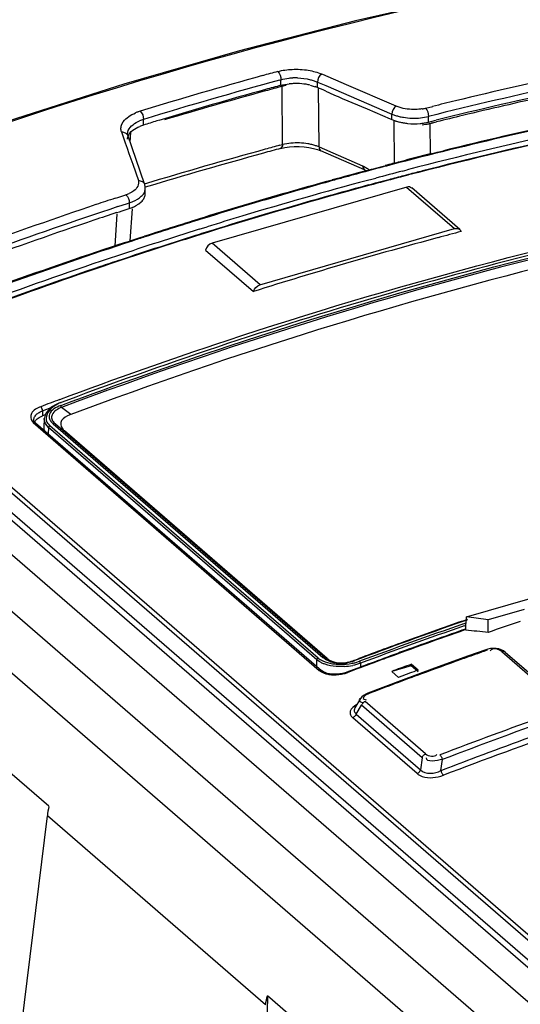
# Model space of a CAD drawing. Header units: inches. Extents: x 0 to 117, y 0 to 83.
# Tile 38 of 59: x 97.786 to 98.403, y 29.328 to 30.54. Entities that reach past the tile are written whole.
import ezdxf

# ---------------------------------------------------------------- set-up
doc = ezdxf.new("R2010")
doc.units = ezdxf.units.IN
doc.header["$LTSCALE"] = 6.431102
doc.header["$MEASUREMENT"] = 0
doc.layers.get('0').update_dxf_attribs({"linetype": 'CONTINUOUS'})

msp = doc.modelspace()

# ---------------------------------------------------------------- linework, layer by layer
at = {"color": 7, "linetype": 'CONTINUOUS'}
for p, q in [((103.3849, 24.9544), (96.9199, 30.5532)), ((96.8547, 30.5344), (103.3197, 24.9355)), ((98.106, 30.466), (98.1078, 30.4665)), ((98.1077, 30.4596), (98.1078, 30.4665)), ((98.1527, 30.4569), (98.1527, 30.4637)), ((98.1527, 30.4637), (98.1629, 30.4593)), ((98.1595, 30.4728), (98.158, 30.4735)), ((98.1886, 30.4604), (98.1595, 30.4728)), ((98.1098, 30.3867), (98.1093, 30.4584)), ((98.1436, 30.4599), (98.15, 30.458)), ((98.1547, 30.3838), (98.1542, 30.4559)), ((98.1629, 30.4593), (98.2444, 30.4242)), ((98.1629, 30.4525), (98.1731, 30.448)), ((98.2497, 30.434), (98.1886, 30.4604)), ((98.1833, 30.4436), (98.2139, 30.4308)), ((98.2139, 30.4308), (98.2423, 30.4184)), ((98.2533, 30.4326), (98.2497, 30.434)), ((98.2858, 30.4315), (98.2946, 30.4337)), ((97.9295, 30.4138), (97.9337, 30.4159)), ((97.9385, 30.4107), (97.9386, 30.4177)), ((98.2423, 30.4184), (98.2444, 30.4175)), ((98.2444, 30.4175), (98.2444, 30.4242)), ((98.2444, 30.4175), (98.2489, 30.4158)), ((98.2468, 30.4161), (98.2471, 30.3633)), ((98.2894, 30.4144), (98.2894, 30.4213)), ((98.2894, 30.4144), (98.2987, 30.4167)), ((97.9119, 30.4117), (97.9137, 30.4148)), ((97.9405, 30.4113), (97.9385, 30.4107)), ((98.2844, 30.4133), (98.2894, 30.4144)), ((98.2917, 30.4127), (98.2993, 30.4146)), ((98.292, 30.3751), (98.2917, 30.4127)), ((98.2931, 30.4145), (98.2934, 30.4133)), ((97.9115, 30.4023), (97.9161, 30.389)), ((97.9189, 30.399), (97.9189, 30.3998)), ((97.9189, 30.3998), (97.9189, 30.3998)), ((97.9192, 30.3981), (97.9189, 30.399)), ((97.9399, 30.3382), (97.9192, 30.3981)), ((97.9221, 30.3895), (97.923, 30.402)), ((97.9161, 30.389), (97.9184, 30.3824)), ((97.9184, 30.3824), (97.9207, 30.3757)), ((98.1064, 30.3858), (98.1098, 30.3867)), ((98.1183, 30.3839), (98.1242, 30.3843)), ((98.1477, 30.382), (98.1529, 30.3805)), ((98.1529, 30.3805), (98.1571, 30.379)), ((98.1547, 30.3838), (98.2082, 30.3607)), ((98.2107, 30.3558), (98.1571, 30.3789)), ((98.1571, 30.3789), (98.1571, 30.3789)), ((98.3002, 30.3772), (98.3078, 30.3791)), ((97.9207, 30.3757), (97.9254, 30.3624)), ((98.2932, 30.3755), (98.3002, 30.3772)), ((97.9254, 30.3624), (97.9323, 30.3424)), ((98.2112, 30.3542), (98.2167, 30.3557)), ((98.2169, 30.3548), (98.2114, 30.3533)), ((98.2167, 30.3557), (98.2191, 30.3563)), ((98.2215, 30.356), (98.2169, 30.3548)), ((98.2191, 30.3563), (98.2215, 30.3569)), ((98.2215, 30.3569), (98.2246, 30.3577)), ((98.2246, 30.3577), (98.2359, 30.3607)), ((98.2575, 30.3541), (98.2632, 30.3556)), ((98.1677, 30.3423), (98.1709, 30.3432)), ((98.2142, 30.3427), (98.2198, 30.3441)), ((98.2198, 30.3441), (98.2245, 30.3454)), ((98.2405, 30.3435), (98.2291, 30.3405)), ((98.2647, 30.3498), (98.259, 30.3483)), ((98.2649, 30.3492), (98.2592, 30.3477)), ((97.9408, 30.3326), (97.9407, 30.3347)), ((97.9407, 30.3259), (97.9408, 30.3325)), ((98.2626, 30.3344), (98.023, 30.2653)), ((98.2213, 30.3384), (98.2158, 30.3369)), ((98.2214, 30.3377), (98.2159, 30.3363)), ((98.2237, 30.339), (98.2213, 30.3384)), ((98.2262, 30.339), (98.2214, 30.3377)), ((98.226, 30.3396), (98.2237, 30.339)), ((98.2291, 30.3405), (98.226, 30.3396)), ((98.2625, 30.3344), (98.3216, 30.2832)), ((98.328, 30.2822), (98.269, 30.3333)), ((97.9036, 30.3206), (97.9068, 30.3217)), ((97.9068, 30.3217), (97.9169, 30.325)), ((97.9241, 30.3282), (97.9208, 30.3265)), ((97.9268, 30.3299), (97.9241, 30.3282)), ((97.907, 30.3104), (97.9189, 30.3143)), ((97.9123, 30.3051), (97.921, 30.308)), ((97.9189, 30.3143), (97.9211, 30.315)), ((97.9211, 30.315), (97.921, 30.308)), ((97.9222, 30.2682), (97.9249, 30.3077)), ((97.933, 30.3139), (97.9359, 30.3162)), ((97.9059, 30.3013), (97.9032, 30.2617)), ((97.9054, 30.3029), (97.9091, 30.3041)), ((97.9091, 30.3041), (97.9123, 30.3051)), ((98.0071, 30.2824), (98.0168, 30.2854)), ((98.082, 30.2141), (98.3216, 30.2832)), ((97.9245, 30.269), (97.9346, 30.2722)), ((97.9346, 30.2722), (97.9398, 30.2739)), ((98.0186, 30.2797), (98.0089, 30.2767)), ((98.0188, 30.279), (98.0091, 30.276)), ((97.9177, 30.2667), (97.9245, 30.269)), ((98.0821, 30.2141), (98.0231, 30.2653)), ((98.0149, 30.2569), (98.074, 30.2058)), ((97.5558, 30.1247), (98.8288, 29.0223)), ((97.5787, 30.129), (98.8439, 29.0333)), ((98.8443, 29.0393), (97.5914, 30.1244)), ((98.8242, 29.0161), (97.5513, 30.1185)), ((97.5386, 30.0876), (98.8043, 28.9915)), ((97.8364, 30.0692), (97.8343, 30.0684)), ((97.8364, 30.0653), (97.8381, 30.0659)), ((97.843, 30.0713), (97.837, 30.069)), ((97.8111, 30.0512), (97.8143, 30.0527)), ((97.8112, 30.0576), (97.8143, 30.059)), ((97.8143, 30.059), (97.8249, 30.063)), ((97.8143, 30.059), (97.8143, 30.0527)), ((97.8175, 30.0539), (97.8143, 30.0527)), ((97.8206, 30.059), (97.8186, 30.0563)), ((97.8232, 30.0616), (97.8206, 30.059)), ((97.8491, 30.0544), (97.8378, 30.0631)), ((97.8491, 30.0544), (97.845, 30.0526)), ((97.8013, 30.046), (97.8027, 30.0445)), ((97.8027, 30.0445), (98.155, 29.7393)), ((97.8035, 30.0479), (97.8035, 30.0479)), ((97.8038, 30.0458), (97.8035, 30.0479)), ((97.8056, 30.0442), (98.1579, 29.739)), ((97.8164, 30.0494), (97.8158, 30.0386)), ((97.8211, 30.0428), (97.8232, 30.0406)), ((98.1536, 29.7545), (97.8232, 30.0406)), ((97.8254, 30.045), (97.8274, 30.043)), ((97.8274, 30.043), (98.1594, 29.7554)), ((97.8282, 30.0447), (97.8302, 30.0428)), ((97.8302, 30.0428), (98.1622, 29.7552)), ((97.8216, 30.0385), (97.8212, 30.0306)), ((98.1521, 29.7524), (97.8216, 30.0385)), ((97.8397, 30.0357), (97.8411, 30.0344)), ((98.1647, 29.7541), (97.8411, 30.0344)), ((98.3362, 29.8052), (98.4146, 29.8279)), ((98.4074, 29.8144), (98.3631, 29.8016)), ((98.3315, 29.8001), (98.3373, 29.8022)), ((98.3376, 29.8015), (98.3317, 29.7995)), ((98.3327, 29.7967), (98.3358, 29.7977)), ((98.3361, 29.8014), (98.3362, 29.8052)), ((98.3631, 29.8016), (98.3362, 29.8052)), ((98.3631, 29.7861), (98.3631, 29.8016)), ((98.3335, 29.7941), (98.3356, 29.7948)), ((98.267, 29.7661), (98.2619, 29.7642)), ((98.3601, 29.7648), (98.3388, 29.7572)), ((98.3625, 29.7655), (98.3601, 29.7648)), ((98.3658, 29.7661), (98.3625, 29.7655)), ((98.376, 29.7657), (98.3727, 29.7662)), ((98.3796, 29.7624), (98.4535, 29.6984)), ((98.3838, 29.7619), (98.4577, 29.6979)), ((98.1519, 29.7442), (98.1521, 29.7524)), ((98.1549, 29.7503), (98.1521, 29.7524)), ((98.1647, 29.7541), (98.1622, 29.7552)), ((98.1682, 29.7514), (98.1716, 29.7501)), ((98.1975, 29.7516), (98.1999, 29.7525)), ((98.1999, 29.7525), (98.2035, 29.7539)), ((98.2001, 29.7491), (98.2045, 29.7505)), ((98.2429, 29.7573), (98.2378, 29.7554)), ((98.3388, 29.7572), (98.2969, 29.7421)), ((98.1621, 29.7366), (98.16, 29.7376)), ((98.2012, 29.7417), (98.1889, 29.7371)), ((98.2015, 29.7411), (98.19, 29.7367)), ((98.2035, 29.7426), (98.2012, 29.7417)), ((98.2072, 29.744), (98.2035, 29.7426)), ((98.2056, 29.7481), (98.2056, 29.7432)), ((98.2683, 29.745), (98.2442, 29.738)), ((98.2442, 29.738), (98.2526, 29.7307)), ((98.2969, 29.7421), (98.255, 29.7266)), ((98.2656, 29.7459), (98.2683, 29.7469)), ((98.2683, 29.7469), (98.2683, 29.745)), ((98.2767, 29.7396), (98.2683, 29.7469)), ((98.2767, 29.7377), (98.2683, 29.745)), ((98.255, 29.7266), (98.2147, 29.7113)), ((98.2553, 29.7317), (98.2526, 29.7307)), ((98.2058, 29.7048), (98.1989, 29.6934)), ((98.2072, 29.7066), (98.2057, 29.7046)), ((98.2859, 29.6364), (98.2113, 29.701)), ((98.2116, 29.7033), (98.2128, 29.7031)), ((98.1987, 29.6932), (98.1985, 29.6928)), ((98.2004, 29.6856), (98.207, 29.6964)), ((98.2816, 29.6318), (98.207, 29.6964)), ((98.208, 29.6997), (98.2093, 29.6992)), ((98.1943, 29.683), (98.1961, 29.681)), ((98.2754, 29.6123), (98.1961, 29.681)), ((98.199, 29.6869), (98.2004, 29.6856)), ((98.2004, 29.6856), (98.2797, 29.6168)), ((97.8219, 29.572), (97.7466, 29.6372)), ((98.2816, 29.6318), (98.2797, 29.6168)), ((98.3048, 29.6159), (98.3065, 29.6297)), ((97.5465, 27.3148), (97.8202, 29.5604)), ((98.0889, 29.3277), (97.8202, 29.5604)), ((98.0911, 29.3388), (98.084, 28.904)), ((98.1664, 29.2736), (98.0911, 29.3388))]:
    msp.add_line(p, q, dxfattribs=at)
for points in [[(98.6028, 30.6205), (98.4836, 30.6), (98.3417, 30.5716), (98.1994, 30.539), (98.0569, 30.5021)], [(98.0569, 30.5021), (97.9145, 30.461), (97.772, 30.4157), (97.6298, 30.3662), (97.4879, 30.3127)], [(98.1074, 30.3819), (98.1126, 30.3831), (98.1183, 30.3839)], [(98.1242, 30.3843), (98.1303, 30.3844), (98.1363, 30.384), (98.1422, 30.3832), (98.1477, 30.382)], [(98.2107, 30.3558), (98.2111, 30.3556), (98.2125, 30.3548), (98.2131, 30.3543)], [(97.9407, 30.3347), (97.9402, 30.3374), (97.9399, 30.3382)], [(97.8343, 30.0684), (97.8301, 30.0663), (97.8264, 30.0641), (97.8232, 30.0616)], [(97.8364, 30.0692), (97.8365, 30.0692), (97.8366, 30.0692), (97.8368, 30.0691), (97.837, 30.069)], [(97.8378, 30.0631), (97.8377, 30.0634), (97.8375, 30.0637), (97.8374, 30.064), (97.8372, 30.0643), (97.837, 30.0645), (97.8369, 30.0647), (97.8367, 30.0649), (97.8365, 30.0651), (97.8364, 30.0653)], [(97.8186, 30.0563), (97.8173, 30.0534), (97.8165, 30.0504), (97.8164, 30.0495)], [(97.8037, 30.0467), (97.8035, 30.0473), (97.8035, 30.0479)], [(97.8056, 30.0442), (97.8049, 30.0448), (97.8044, 30.0454), (97.804, 30.0461), (97.8037, 30.0467)], [(97.8232, 30.0406), (97.8229, 30.0405), (97.8227, 30.0403), (97.8224, 30.0401), (97.8222, 30.0399), (97.822, 30.0397), (97.8219, 30.0394), (97.8218, 30.0391), (97.8217, 30.0388), (97.8216, 30.0385)], [(97.8302, 30.0428), (97.8298, 30.043), (97.8295, 30.0431), (97.8292, 30.0432), (97.8289, 30.0432), (97.8286, 30.0432), (97.8283, 30.0432), (97.828, 30.0431), (97.8277, 30.0431), (97.8274, 30.043)], [(98.3618, 29.7642), (98.3614, 29.7645), (98.361, 29.7647), (98.3607, 29.7648), (98.3603, 29.7648), (98.3601, 29.7648)], [(98.3727, 29.7662), (98.3693, 29.7664), (98.3658, 29.7661)], [(98.3838, 29.7618), (98.3817, 29.7634), (98.379, 29.7647), (98.376, 29.7657)], [(98.3838, 29.7619), (98.3836, 29.762), (98.383, 29.7624), (98.3824, 29.7626), (98.3818, 29.7627), (98.3811, 29.7627), (98.3804, 29.7626), (98.3796, 29.7624)], [(98.1521, 29.7524), (98.1521, 29.7526), (98.1522, 29.7529), (98.1523, 29.7532), (98.1524, 29.7535), (98.1526, 29.7537), (98.1528, 29.754), (98.1531, 29.7542), (98.1533, 29.7543), (98.1536, 29.7545)], [(98.1622, 29.7552), (98.1618, 29.7554), (98.1615, 29.7556), (98.1612, 29.7556), (98.1609, 29.7557), (98.1606, 29.7557), (98.1603, 29.7557), (98.16, 29.7556), (98.1597, 29.7555), (98.1594, 29.7554)], [(98.1975, 29.7516), (98.1976, 29.7517), (98.1977, 29.7518), (98.1979, 29.7518), (98.198, 29.7518), (98.1982, 29.7518), (98.1983, 29.7517), (98.1985, 29.7516), (98.1986, 29.7515), (98.1988, 29.7514)], [(98.2056, 29.7481), (98.2056, 29.7484), (98.2055, 29.7487), (98.2054, 29.749), (98.2053, 29.7493), (98.2052, 29.7496), (98.205, 29.7499), (98.2049, 29.7501), (98.2047, 29.7504), (98.2045, 29.7505)], [(98.16, 29.7376), (98.1583, 29.7387), (98.1579, 29.739)], [(98.1674, 29.7351), (98.1646, 29.7357), (98.1621, 29.7366)], [(98.1889, 29.7371), (98.1869, 29.7364), (98.1837, 29.7356)], [(98.1837, 29.7356), (98.1804, 29.735), (98.177, 29.7346), (98.1736, 29.7345), (98.1704, 29.7347), (98.1674, 29.7351)], [(98.2113, 29.701), (98.2109, 29.7008), (98.2104, 29.7006), (98.2099, 29.7003), (98.2093, 29.6998), (98.2087, 29.6992), (98.2081, 29.6986), (98.2077, 29.6979), (98.2073, 29.6972), (98.207, 29.6964)], [(98.2147, 29.7113), (98.2122, 29.7102), (98.2095, 29.7086), (98.2072, 29.7066)], [(98.2147, 29.7113), (98.2148, 29.7114), (98.2151, 29.7114), (98.2155, 29.7113), (98.2159, 29.7111), (98.2163, 29.7108)], [(98.1984, 29.6825), (98.1979, 29.6821), (98.1973, 29.6816), (98.1967, 29.6813), (98.1961, 29.681)], [(98.2004, 29.6856), (98.2001, 29.6849), (98.1998, 29.6843), (98.1994, 29.6836), (98.1989, 29.6831), (98.1984, 29.6825)], [(98.2816, 29.6318), (98.2819, 29.6325), (98.2822, 29.6332), (98.2826, 29.6338), (98.283, 29.6344), (98.2835, 29.6349), (98.2841, 29.6354), (98.2847, 29.6358), (98.2853, 29.6361), (98.2859, 29.6364)], [(98.3034, 29.6353), (98.3038, 29.6349), (98.3042, 29.6345), (98.3046, 29.6339), (98.305, 29.6333), (98.3053, 29.6327), (98.3057, 29.632), (98.306, 29.6312), (98.3063, 29.6304), (98.3065, 29.6297)], [(98.2754, 29.6123), (98.2758, 29.6124), (98.2763, 29.6127), (98.2768, 29.613), (98.2774, 29.6135), (98.278, 29.6141), (98.2786, 29.6147), (98.279, 29.6154), (98.2794, 29.6161), (98.2797, 29.6168)], [(98.3047, 29.6159), (98.305, 29.6151), (98.3052, 29.6144), (98.3055, 29.6136), (98.3059, 29.6129), (98.3062, 29.6123), (98.3066, 29.6117), (98.307, 29.6111), (98.3074, 29.6106), (98.3078, 29.6103)]]:
    msp.add_lwpolyline(points, dxfattribs=at)
for centre, radius, start, end in [((99.5284, 25.4654), 5.1192, 100.2492, 103.6228), ((99.5229, 25.4955), 5.0779, 100.2341, 104.0586), ((99.5123, 25.2828), 5.3814, 105.172, 105.3797), ((99.5173, 25.5087), 5.057, 100.2115, 103.9436), ((99.533, 25.2089), 5.4582, 105.3831, 107.0292), ((99.5159, 25.2717), 5.3823, 105.1857, 107.0404), ((98.1258, 30.3939), 0.0748, 92.443, 96.4723), ((98.1259, 30.3911), 0.0777, 88.3813, 92.4327), ((99.5109, 25.2825), 5.3639, 105.3728, 106.8364), ((99.5765, 25.0271), 5.626, 105.3354, 106.6498), ((99.5572, 25.0968), 5.5536, 105.1121, 105.333), ((99.4916, 25.3516), 5.2922, 105.1592, 105.3703), ((98.1259, 30.3995), 0.0612, 101.1346, 105.7585), ((98.1261, 30.3857), 0.0761, 92.4057, 96.273), ((98.1262, 30.3834), 0.0785, 88.5464, 92.4007), ((98.1263, 30.3848), 0.0771, 80.7618, 88.6136), ((98.1274, 30.3919), 0.0699, 76.631, 80.7163), ((98.1334, 30.4117), 0.0492, 66.8337, 70.2911), ((97.614, 29.2032), 1.3646, 66.2783, 66.7448), ((98.6746, 31.5905), 1.2477, 246.2998, 246.8097), ((99.5387, 25.4388), 5.0795, 100.0159, 104.5426), ((99.4671, 25.7057), 4.8712, 103.5881, 103.9284), ((99.5549, 25.3573), 5.1743, 100.5576, 103.9466), ((99.5829, 25.247), 5.3246, 102.4787, 103.5928), ((97.9534, 30.366), 0.0646, 107.0169, 109.1847), ((99.5419, 25.4344), 5.0781, 100.0315, 104.5652), ((98.2735, 30.4807), 0.0507, 279.3747, 283.9615), ((97.9519, 30.3705), 0.0599, 109.1619, 112.9034), ((97.9538, 30.3693), 0.0507, 110.3382, 113.3224), ((97.9554, 30.365), 0.0553, 107.6782, 110.345), ((99.5275, 25.2266), 5.4222, 106.8339, 107.019), ((98.2686, 30.4762), 0.0636, 251.9745, 256.3734), ((98.2702, 30.4908), 0.0715, 256.5002, 260.586), ((98.2715, 30.4987), 0.0795, 260.6022, 275.837), ((99.544, 25.4219), 5.0913, 100.5705, 104.3508), ((99.5979, 25.1842), 5.3892, 103.5912, 103.9437), ((97.9536, 30.3611), 0.0519, 106.9698, 112.3443), ((98.2705, 30.4839), 0.0714, 256.3504, 260.3488), ((98.2714, 30.4896), 0.0772, 260.353, 264.2131), ((98.2718, 30.4928), 0.0805, 264.1589, 275.389), ((98.2724, 30.4858), 0.0735, 275.4152, 279.3934), ((98.2777, 30.4752), 0.0641, 280.9439, 282.6641), ((99.5661, 24.982), 5.5975, 105.3062, 106.8937), ((99.4694, 25.3082), 5.2534, 105.0264, 105.2665), ((99.5351, 25.0926), 5.4827, 105.1053, 105.299), ((98.1276, 30.3093), 0.0795, 80.3103, 95.465), ((98.1288, 30.3169), 0.0718, 76.3005, 80.2905), ((99.4896, 25.2355), 5.3287, 105.2698, 106.897), ((99.5956, 25.1876), 5.3489, 104.0925, 104.5208), ((99.5573, 25.3566), 5.1748, 104.7114, 104.9596), ((99.6028, 25.16), 5.3774, 104.5206, 104.7251), ((99.6101, 25.1588), 5.3685, 105.0708, 106.7733), ((99.6284, 25.0653), 5.4754, 105.4726, 105.9537), ((99.7016, 24.824), 5.7266, 105.374, 105.5368), ((99.6165, 25.1083), 5.4308, 104.9967, 105.4373), ((99.6418, 25.0419), 5.5006, 105.0726, 105.3749), ((99.5853, 25.2497), 5.2742, 104.5811, 104.9523), ((99.5885, 25.2459), 5.2722, 104.6038, 104.9751), ((99.5856, 25.2533), 5.2649, 104.5932, 104.8022), ((99.5801, 25.2743), 5.2432, 104.3333, 104.5295), ((97.9304, 30.3327), 0.0104, 349.1777, 359.0497), ((99.6186, 25.1361), 5.386, 105.0959, 107.2793), ((99.7935, 24.4946), 6.0685, 105.53954, 105.9725), ((99.604, 25.1849), 5.3358, 105.0806, 106.0542), ((99.5377, 25.3766), 5.2071, 108.289, 108.5618), ((97.9038, 30.3652), 0.0422, 288.0576, 293.7008), ((97.9299, 30.3262), 0.0108, 349.2608, 358.582), ((99.6491, 24.9934), 5.5503, 105.9553, 107.1429), ((99.7233, 24.7339), 5.8191, 105.95588, 107.08524), ((99.716, 24.8424), 5.7702, 108.5524, 111.66321), ((99.6927, 24.9088), 5.689, 108.2933, 111.6847), ((97.9046, 30.3584), 0.0531, 288.0746, 293.388), ((97.9047, 30.367), 0.0545, 287.511, 292.487), ((99.6286, 25.0996), 5.4245, 106.0549, 107.2654), ((99.6858, 25.2426), 5.167, 101.4328, 106.2028), ((99.6183, 25.1257), 5.4532, 108.3065, 108.6148), ((99.6749, 24.9096), 5.6379, 107.1418, 107.923), ((99.5395, 25.3339), 5.1916, 107.0925, 107.9414), ((99.6354, 25.0739), 5.4571, 106.7699, 107.2533), ((99.6969, 24.8951), 5.6968, 108.6243, 111.6736), ((99.6572, 25.0043), 5.53, 107.3614, 108.457), ((99.659, 25.002), 5.5267, 107.372, 108.4666), ((99.6603, 25.0009), 5.5275, 107.3817, 108.476), ((99.4747, 25.5361), 4.9793, 107.9479, 108.1375), ((99.6971, 25.0636), 5.3923, 105.0015, 107.5175), ((99.6663, 25.1755), 5.2762, 104.6744, 104.9935), ((99.7389, 24.7177), 5.8402, 108.17, 111.26791), ((99.8004, 24.5582), 6.01, 108.18662, 111.23785), ((99.7181, 24.8256), 5.7188, 108.4695, 111.8521), ((99.7214, 24.822), 5.7165, 108.4885, 111.8612), ((99.7181, 24.829), 5.7096, 108.7198, 111.4483), ((99.677, 24.9478), 5.5839, 108.4652, 108.7108), ((99.7959, 24.8572), 5.5678, 106.1844, 110.5342), ((99.8533, 24.6855), 5.7528, 110.53251, 110.78272), ((97.8272, 30.0379), 0.0114, 176.7407, 193.7681), ((100.2041, 24.4203), 5.6958, 109.1925, 110.6139), ((100.1935, 24.4466), 5.6681, 109.1788, 109.963), ((100.1918, 24.4889), 5.604, 108.6205, 109.0461), ((100.2544, 24.2553), 5.8651, 109.12634, 110.45691), ((100.2591, 24.2419), 5.8767, 109.1268, 110.45224), ((100.1982, 24.4484), 5.6567, 109.2413, 110.2722), ((100.2009, 24.4384), 5.6678, 109.2221, 109.951), ((97.2255, 18.2572), 11.5849, 84.36486, 84.50299), ((100.2077, 24.4074), 5.7098, 109.9623, 110.2198), ((100.2156, 24.3859), 5.7327, 110.21988, 110.54765), ((100.2151, 24.3991), 5.7096, 110.0042, 110.2078), ((100.2727, 24.3356), 5.7551, 109.39237, 109.56323), ((98.3701, 29.76), 0.00578, 133.534, 142.5886), ((98.1792, 29.7756), 0.0265, 241.1677, 245.6032), ((98.181, 29.7806), 0.0319, 252.8112, 258.3185), ((98.1813, 29.7819), 0.0333, 258.3063, 263.7416), ((98.1816, 29.7903), 0.0417, 273.6354, 278.2716), ((98.1812, 29.7932), 0.0446, 278.3276, 282.6917), ((98.18, 29.7986), 0.0502, 282.6776, 286.5829), ((98.179, 29.8018), 0.0535, 286.5669, 290.2296), ((98.1804, 29.8007), 0.0526, 285.9472, 288.1974), ((98.1835, 29.8097), 0.0628, 281.0275, 285.3079), ((98.1815, 29.7976), 0.0493, 288.1916, 290.5996), ((100.2284, 24.366), 5.7445, 110.44044, 110.66065), ((100.2238, 24.3756), 5.7346, 110.26153, 110.58841), ((100.2199, 24.3888), 5.7202, 110.2685, 110.4404), ((100.2577, 24.3778), 5.7103, 109.7358, 110.2537), ((100.2623, 24.3648), 5.7241, 109.5632, 109.7352), ((98.1726, 29.7865), 0.0528, 284.327, 289.279), ((98.1813, 29.819), 0.075, 273.5596, 281.4057), ((99.2424, 27.0606), 2.8575, 109.9882, 110.4456), ((99.2578, 27.0493), 2.8637, 110.0363, 110.4927), ((98.1712, 29.7625), 0.0284, 248.8036, 253.6163), ((100.2817, 24.3126), 5.7799, 110.25315, 110.59502), ((100.2551, 24.3834), 5.7042, 110.5946, 110.9416), ((100.3607, 24.259), 5.7565, 109.56736, 110.93913), ((100.3569, 24.2703), 5.7382, 109.38953, 110.93615), ((100.3556, 24.274), 5.7156, 109.3609, 110.9937), ((100.348, 24.2925), 5.7021, 109.3602, 110.5972), ((100.3712, 24.2301), 5.7686, 110.59512, 110.99134)]:
    msp.add_arc(centre, radius, start, end, dxfattribs=at)
msp.add_ellipse((97.8485, 29.6055), major_axis=(0.0236, 0.0832), ratio=0.213614, start_param=-4.237612, end_param=-4.080521, dxfattribs=at)
for points, knots in [([(97.3697, 30.2633), (97.4712, 30.3057), (97.8715, 30.46), (98.2896, 30.5694), (98.6045, 30.6197)], [0, 0, 0, 0, 0.256515, 1, 1, 1, 1]), ([(98.144, 30.4666), (98.1455, 30.4663), (98.1485, 30.4654), (98.1514, 30.4643), (98.1527, 30.4637)], [0, 0, 0, 0, 0.515005, 1, 1, 1, 1]), ([(98.6303, 30.4475), (98.5981, 30.4416), (98.4683, 30.4165), (98.3394, 30.387), (98.2432, 30.3617)], [0, 0, 0, 0, 0.247531, 1, 1, 1, 1]), ([(98.2818, 30.4307), (98.2804, 30.4305), (98.2777, 30.4301), (98.275, 30.4299), (98.2736, 30.4299)], [0, 0, 0, 0, 0.492995, 1, 1, 1, 1]), ([(98.2444, 30.4242), (98.2459, 30.4236), (98.2488, 30.4225), (98.2519, 30.4217), (98.2535, 30.4213)], [0, 0, 0, 0, 0.484341, 1, 1, 1, 1]), ([(97.9115, 30.4023), (97.911, 30.4038), (97.9105, 30.4071), (97.9113, 30.4103), (97.9119, 30.4117)], [0, 0, 0, 0, 0.494611, 1, 1, 1, 1]), ([(98.2818, 30.4112), (98.2832, 30.4113), (98.2858, 30.4116), (98.2885, 30.412), (98.2898, 30.4123)], [0, 0, 0, 0, 0.509297, 1, 1, 1, 1]), ([(97.9115, 30.4023), (97.913, 30.4025), (97.9161, 30.4016), (97.9184, 30.3994), (97.919, 30.3981)], [0, 0, 0, 0, 0.506482, 1, 1, 1, 1]), ([(97.9188, 30.3933), (97.9188, 30.3939), (97.9189, 30.3951), (97.9193, 30.3963), (97.9195, 30.3969)], [0, 0, 0, 0, 0.493082, 1, 1, 1, 1]), ([(98.1098, 30.3867), (98.1097, 30.3857), (98.1093, 30.3839), (98.108, 30.3825), (98.1073, 30.3822)], [0, 0, 0, 0, 0.572132, 1, 1, 1, 1]), ([(98.1547, 30.3838), (98.1533, 30.3844), (98.1504, 30.3854), (98.1474, 30.3863), (98.1458, 30.3866)], [0, 0, 0, 0, 0.484384, 1, 1, 1, 1]), ([(98.1547, 30.3838), (98.1547, 30.3828), (98.1551, 30.381), (98.1565, 30.3796), (98.1572, 30.3792)], [0, 0, 0, 0, 0.539548, 1, 1, 1, 1]), ([(98.2082, 30.3607), (98.2083, 30.3597), (98.2087, 30.3579), (98.21, 30.3565), (98.2108, 30.3561)], [0, 0, 0, 0, 0.539681, 1, 1, 1, 1]), ([(98.2082, 30.3607), (98.2097, 30.36), (98.2126, 30.3586), (98.2151, 30.3566), (98.2162, 30.3554)], [0, 0, 0, 0, 0.484826, 1, 1, 1, 1]), ([(97.9323, 30.3424), (97.9338, 30.3425), (97.9369, 30.3417), (97.9392, 30.3395), (97.9398, 30.3381)], [0, 0, 0, 0, 0.506724, 1, 1, 1, 1]), ([(97.9359, 30.323), (97.9371, 30.3241), (97.9392, 30.3265), (97.9404, 30.3294), (97.9406, 30.3308)], [0, 0, 0, 0, 0.53316, 1, 1, 1, 1]), ([(98.2689, 30.3332), (98.268, 30.3339), (98.266, 30.3348), (98.2637, 30.3347), (98.2626, 30.3344)], [0, 0, 0, 0, 0.488362, 1, 1, 1, 1]), ([(97.9359, 30.3162), (97.9371, 30.3174), (97.9391, 30.3198), (97.9403, 30.3227), (97.9405, 30.3242)], [0, 0, 0, 0, 0.531878, 1, 1, 1, 1]), ([(97.8356, 30.0729), (97.9038, 30.0985), (98.174, 30.1938), (98.4516, 30.2683), (98.661, 30.3104)], [0, 0, 0, 0, 0.254389, 1, 1, 1, 1]), ([(97.9256, 30.3097), (97.927, 30.3103), (97.9295, 30.3116), (97.9319, 30.3131), (97.933, 30.3139)], [0, 0, 0, 0, 0.519118, 1, 1, 1, 1]), ([(98.6628, 30.3018), (98.5938, 30.2878), (98.3143, 30.2251), (98.04, 30.1392), (97.8378, 30.0631)], [0, 0, 0, 0, 0.245748, 1, 1, 1, 1]), ([(97.8381, 30.0659), (97.9062, 30.0915), (98.176, 30.1871), (98.4531, 30.2619), (98.6623, 30.3042)], [0, 0, 0, 0, 0.254372, 1, 1, 1, 1]), ([(98.6666, 30.2904), (98.5982, 30.2765), (98.3213, 30.2144), (98.0495, 30.1295), (97.8491, 30.0544)], [0, 0, 0, 0, 0.245776, 1, 1, 1, 1]), ([(98.3216, 30.2832), (98.3227, 30.2836), (98.325, 30.2836), (98.3271, 30.2827), (98.3279, 30.282)], [0, 0, 0, 0, 0.512012, 1, 1, 1, 1]), ([(98.3279, 30.282), (98.3283, 30.2817), (98.3291, 30.281), (98.3295, 30.2801), (98.3297, 30.2796)], [0, 0, 0, 0, 0.503484, 1, 1, 1, 1]), ([(97.8121, 30.064), (97.8077, 30.0622), (97.7991, 30.0587), (97.7993, 30.0485), (97.8013, 30.046)], [0, 0, 0, 0, 0.592429, 1, 1, 1, 1]), ([(97.8143, 30.059), (97.8142, 30.06), (97.8137, 30.0618), (97.8127, 30.0635), (97.8121, 30.064)], [0, 0, 0, 0, 0.539174, 1, 1, 1, 1]), ([(97.837, 30.069), (97.834, 30.0679), (97.8255, 30.064), (97.8175, 30.054), (97.8189, 30.0476)], [0, 0, 0, 0, 0.324782, 1, 1, 1, 1]), ([(97.8035, 30.0479), (97.8035, 30.0492), (97.8044, 30.0519), (97.8063, 30.054), (97.8074, 30.055)], [0, 0, 0, 0, 0.455607, 1, 1, 1, 1]), ([(97.8074, 30.055), (97.808, 30.0555), (97.8092, 30.0564), (97.8105, 30.0572), (97.8112, 30.0576)], [0, 0, 0, 0, 0.482716, 1, 1, 1, 1]), ([(97.8227, 30.0546), (97.8224, 30.0537), (97.8221, 30.0517), (97.8225, 30.0498), (97.8229, 30.0489)], [0, 0, 0, 0, 0.504224, 1, 1, 1, 1]), ([(97.826, 30.054), (97.8254, 30.0525), (97.8251, 30.0489), (97.8271, 30.0459), (97.8282, 30.0447)], [0, 0, 0, 0, 0.48582, 1, 1, 1, 1]), ([(97.845, 30.0526), (97.8415, 30.0509), (97.8342, 30.0459), (97.8376, 30.0379), (97.8397, 30.0357)], [0, 0, 0, 0, 0.561086, 1, 1, 1, 1]), ([(97.8027, 30.0445), (97.8032, 30.0447), (97.8042, 30.0449), (97.8052, 30.0445), (97.8056, 30.0442)], [0, 0, 0, 0, 0.540077, 1, 1, 1, 1]), ([(97.8043, 30.0448), (97.8049, 30.0461), (97.8069, 30.0486), (97.8096, 30.0504), (97.8111, 30.0512)], [0, 0, 0, 0, 0.453313, 1, 1, 1, 1]), ([(97.8189, 30.0476), (97.819, 30.0467), (97.8196, 30.045), (97.8206, 30.0435), (97.8211, 30.0428)], [0, 0, 0, 0, 0.486663, 1, 1, 1, 1]), ([(97.8229, 30.0489), (97.8231, 30.0482), (97.8239, 30.0468), (97.8249, 30.0456), (97.8254, 30.045)], [0, 0, 0, 0, 0.484576, 1, 1, 1, 1]), ([(98.3681, 29.7654), (98.3678, 29.7653), (98.367, 29.765), (98.3664, 29.7645), (98.3661, 29.7642)], [0, 0, 0, 0, 0.493574, 1, 1, 1, 1]), ([(98.1536, 29.7545), (98.1544, 29.7538), (98.1562, 29.7525), (98.1581, 29.7515), (98.1592, 29.751)], [0, 0, 0, 0, 0.47752, 1, 1, 1, 1]), ([(98.1621, 29.7469), (98.1608, 29.7473), (98.1583, 29.7483), (98.156, 29.7496), (98.1549, 29.7503)], [0, 0, 0, 0, 0.519172, 1, 1, 1, 1]), ([(98.1622, 29.7552), (98.1628, 29.7547), (98.1641, 29.7536), (98.1656, 29.7527), (98.1664, 29.7523)], [0, 0, 0, 0, 0.477921, 1, 1, 1, 1]), ([(98.1647, 29.7541), (98.1656, 29.7533), (98.1675, 29.7519), (98.1696, 29.7507), (98.1708, 29.7502)], [0, 0, 0, 0, 0.476769, 1, 1, 1, 1]), ([(98.1777, 29.7488), (98.1788, 29.7487), (98.181, 29.7486), (98.1832, 29.7486), (98.1843, 29.7487)], [0, 0, 0, 0, 0.493667, 1, 1, 1, 1]), ([(98.1579, 29.739), (98.1576, 29.7393), (98.1566, 29.7397), (98.1555, 29.7395), (98.155, 29.7393)], [0, 0, 0, 0, 0.459926, 1, 1, 1, 1]), ([(98.155, 29.7393), (98.1559, 29.7387), (98.1578, 29.7374), (98.1598, 29.7365), (98.1609, 29.736)], [0, 0, 0, 0, 0.47509, 1, 1, 1, 1]), ([(98.19, 29.7367), (98.1898, 29.7369), (98.1895, 29.7371), (98.1891, 29.7372), (98.1889, 29.7371)], [0, 0, 0, 0, 0.589279, 1, 1, 1, 1]), ([(98.1632, 29.7353), (98.1647, 29.7348), (98.1678, 29.7342), (98.171, 29.7339), (98.1727, 29.7339)], [0, 0, 0, 0, 0.48347, 1, 1, 1, 1]), ([(98.2048, 29.7048), (98.2042, 29.7041), (98.2037, 29.7011), (98.2066, 29.7002), (98.208, 29.6997)], [0, 0, 0, 0, 0.379934, 1, 1, 1, 1]), ([(98.2163, 29.7108), (98.214, 29.7099), (98.211, 29.7089), (98.2083, 29.7045), (98.2107, 29.7036), (98.2116, 29.7033)], [0, 0, 0, 0, 0.586276, 0.765093, 1, 1, 1, 1]), ([(98.1931, 29.6892), (98.1928, 29.6881), (98.1927, 29.6859), (98.1937, 29.6839), (98.1943, 29.683)], [0, 0, 0, 0, 0.493041, 1, 1, 1, 1]), ([(98.1987, 29.6928), (98.1985, 29.6923), (98.1982, 29.6914), (98.198, 29.6905), (98.198, 29.6901)], [0, 0, 0, 0, 0.515197, 1, 1, 1, 1]), ([(98.198, 29.6901), (98.198, 29.6895), (98.1982, 29.6884), (98.1987, 29.6874), (98.199, 29.6869)], [0, 0, 0, 0, 0.502572, 1, 1, 1, 1]), ([(98.2754, 29.6123), (98.2772, 29.6107), (98.2874, 29.6057), (98.2996, 29.6071), (98.3078, 29.6103)], [0, 0, 0, 0, 0.208895, 1, 1, 1, 1])]:
    msp.add_open_spline(points, degree=3, knots=knots, dxfattribs=at)
for points in [[(98.1039, 30.4767), (98.1097, 30.4782), (98.1157, 30.4791), (98.1217, 30.4793)], [(98.1039, 30.4767), (98.1067, 30.4743), (98.1078, 30.4701), (98.1078, 30.4665)], [(98.1217, 30.4793), (98.1283, 30.4797), (98.135, 30.4793), (98.1415, 30.4782)], [(98.1415, 30.4782), (98.1471, 30.4772), (98.1527, 30.4757), (98.158, 30.4735)], [(98.1078, 30.4665), (98.1109, 30.4674), (98.1141, 30.468), (98.1174, 30.4683)], [(98.1281, 30.4688), (98.1334, 30.4686), (98.1388, 30.4679), (98.144, 30.4666)], [(98.158, 30.4735), (98.1548, 30.4717), (98.1528, 30.4674), (98.1527, 30.4637)], [(98.1077, 30.4596), (98.111, 30.4605), (98.1144, 30.4611), (98.1178, 30.4614)], [(97.9345, 30.4278), (97.9373, 30.4254), (97.9385, 30.4213), (97.9386, 30.4177)], [(98.2497, 30.434), (98.2465, 30.4322), (98.2445, 30.4279), (98.2444, 30.4242)], [(98.2736, 30.4299), (98.2668, 30.4297), (98.2598, 30.4305), (98.2533, 30.4326)], [(98.2857, 30.4315), (98.2885, 30.4291), (98.2895, 30.4249), (98.2894, 30.4213)], [(97.9137, 30.4148), (97.9172, 30.4198), (97.9229, 30.4232), (97.9286, 30.4256)], [(98.2795, 30.4196), (98.2829, 30.42), (98.2862, 30.4205), (98.2894, 30.4213)], [(97.9189, 30.3998), (97.919, 30.4057), (97.9244, 30.4109), (97.9295, 30.4138)], [(97.9195, 30.3969), (97.9217, 30.4028), (97.9281, 30.4067), (97.9339, 30.4091)], [(98.12, 30.3884), (98.1166, 30.3881), (98.1131, 30.3875), (98.1098, 30.3867)], [(97.9323, 30.3424), (97.9337, 30.3381), (97.9305, 30.3326), (97.9268, 30.3299)], [(97.9169, 30.325), (97.9197, 30.3227), (97.921, 30.3186), (97.9211, 30.315)], [(97.9256, 30.3166), (97.9293, 30.3182), (97.933, 30.3202), (97.9359, 30.323)], [(98.023, 30.2653), (98.0193, 30.2642), (98.016, 30.2607), (98.0149, 30.2569)], [(98.074, 30.2058), (98.0751, 30.2095), (98.0783, 30.213), (98.082, 30.2141)], [(97.8364, 30.0653), (97.831, 30.0632), (97.8245, 30.0601), (97.8227, 30.0546)], [(97.8378, 30.0631), (97.8331, 30.0615), (97.8279, 30.0586), (97.826, 30.054)], [(97.8216, 30.0385), (97.8186, 30.0412), (97.8162, 30.0454), (97.8164, 30.0494)], [(98.3353, 29.7888), (98.3353, 29.7931), (98.3358, 29.7972), (98.3361, 29.8014)], [(98.3796, 29.7624), (98.3766, 29.7649), (98.3719, 29.7667), (98.3681, 29.7654)], [(98.1592, 29.751), (98.163, 29.7492), (98.1671, 29.7482), (98.1712, 29.7476)], [(98.1594, 29.7554), (98.1632, 29.7522), (98.1681, 29.75), (98.173, 29.7489)], [(98.173, 29.7489), (98.1762, 29.7483), (98.1795, 29.748), (98.1828, 29.7481)], [(98.1828, 29.7481), (98.1869, 29.7483), (98.191, 29.749), (98.1949, 29.7501)], [(98.1758, 29.7441), (98.1711, 29.7445), (98.1665, 29.7454), (98.1621, 29.7469)], [(98.1712, 29.7476), (98.1743, 29.7471), (98.1776, 29.7468), (98.1808, 29.7468)], [(98.186, 29.7441), (98.1826, 29.7439), (98.1792, 29.7439), (98.1758, 29.7441)], [(98.1808, 29.7468), (98.1857, 29.7467), (98.1907, 29.7471), (98.1955, 29.7481)], [(98.2056, 29.7481), (98.2025, 29.7469), (98.1994, 29.7461), (98.1961, 29.7454)], [(98.1727, 29.7339), (98.177, 29.7338), (98.1814, 29.7343), (98.1857, 29.7354)], [(98.201, 29.6971), (98.1978, 29.6953), (98.1942, 29.6927), (98.1931, 29.6892)], [(98.3065, 29.6297), (98.3002, 29.628), (98.2857, 29.6255), (98.2872, 29.6318)], [(98.2859, 29.6364), (98.2894, 29.6335), (98.297, 29.6321), (98.2996, 29.6359)], [(98.2797, 29.6168), (98.2856, 29.6109), (98.2973, 29.6122), (98.3048, 29.6159)], [(98.0889, 29.3277), (98.0894, 29.3315), (98.0901, 29.3352), (98.0911, 29.3388)]]:
    msp.add_open_spline(points, degree=3, dxfattribs=at)

doc.saveas('drawing.dxf')
